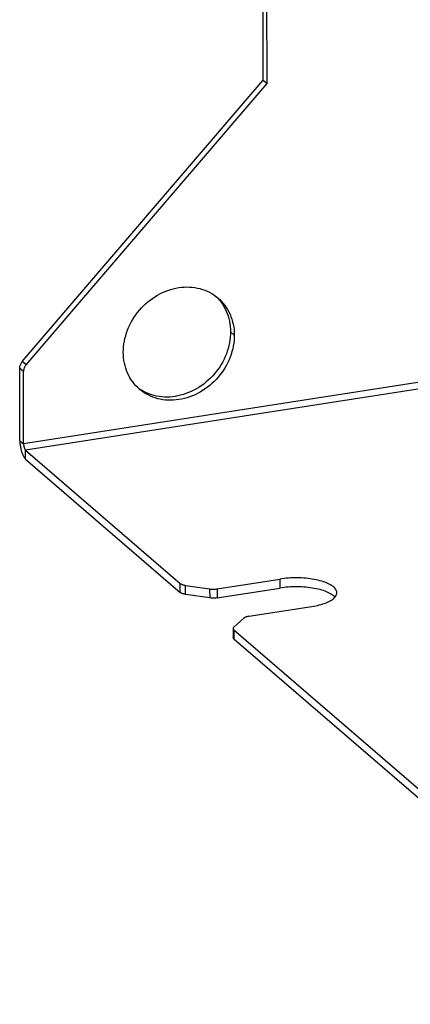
# Model space of a CAD drawing. Header units: millimetres. Extents: x -2579 to 1363, y -329 to 2298.
# Tile 165 of 256: x -233 to -152, y 723 to 927. Entities that reach past the tile are written whole.
import ezdxf

# ---------------------------------------------------------------- set-up
doc = ezdxf.new("R2010")
doc.units = ezdxf.units.MM
doc.header["$LTSCALE"] = 30.734
doc.layers.get('0').update_dxf_attribs({"linetype": 'CONTINUOUS'})

msp = doc.modelspace()

# ---------------------------------------------------------------- linework, layer by layer
at = {"color": 7}
for p, q in [((-182.76, 914.75), (-182.92, 986.93)), ((-232.78, 856.28), (-182.76, 914.75)), ((-182.76, 914.75), (-181.98, 914.08)), ((-192.52, 869.78), (-192.18, 869.44)), ((-233.28, 839.82), (-233.32, 854.87)), ((-208.36, 850.54), (-208.43, 850.59)), ((-232.11, 836.02), (-199.99, 808.28)), ((-192.35, 807.17), (-179.29, 809.2)), ((-193.88, 807.16), (-198.9, 807.89)), ((-189.01, 800.82), (-189.01, 798.95)), ((-188.85, 798.67), (-25.12, 657.32))]:
    msp.add_line(p, q, dxfattribs=at)
at = {"color": 3}
for p, q in [((-181.98, 914.08), (-182.15, 986.85)), ((-232, 855.6), (-181.98, 914.08)), ((-232.51, 839.15), (-232.54, 854.2)), ((-232.12, 837.88), (-199.99, 810.15)), ((-192.35, 809.03), (-179.3, 811.06)), ((-198.9, 809.76), (-193.89, 809.02)), ((-185.75, 803.33), (-172.69, 805.36)), ((-186.82, 802.93), (-188.86, 801.09)), ((-188.85, 800.53), (-25.12, 659.19))]:
    msp.add_line(p, q, dxfattribs=at)
at = {"color": 2}
for p, q in [((-188.78, 861.8), (-189.55, 862.47)), ((-232, 855.6), (-232.78, 856.28)), ((-122.71, 856.26), (-232.51, 839.15)), ((-232.54, 854.2), (-233.32, 854.87)), ((-121.41, 855.14), (-232.12, 837.88)), ((-233.28, 839.82), (-232.51, 839.15)), ((-232.11, 836.02), (-232.12, 837.88)), ((-179.3, 811.06), (-179.29, 809.2)), ((-199.99, 808.28), (-199.99, 810.15)), ((-198.9, 807.89), (-198.9, 809.76)), ((-193.89, 809.02), (-193.88, 807.16)), ((-192.35, 809.03), (-192.35, 807.17)), ((-188.85, 800.53), (-188.85, 798.67))]:
    msp.add_line(p, q, dxfattribs=at)
at = {"color": 3}
for points in [[(-211.81, 858.21), (-211.8, 858.78), (-211.76, 859.36), (-211.69, 859.93), (-211.59, 860.51), (-211.47, 861.09), (-211.32, 861.66), (-211.15, 862.23), (-210.94, 862.8), (-210.72, 863.35), (-210.46, 863.9), (-210.19, 864.44), (-209.88, 864.97), (-209.56, 865.49), (-209.21, 866), (-208.84, 866.49), (-208.46, 866.96), (-208.05, 867.42), (-207.62, 867.86), (-207.18, 868.28), (-206.71, 868.68), (-206.24, 869.06), (-205.75, 869.42), (-205.24, 869.75), (-204.72, 870.07), (-204.2, 870.35), (-203.66, 870.62), (-203.12, 870.85), (-202.57, 871.07), (-202.01, 871.25), (-201.45, 871.41), (-200.88, 871.54), (-200.32, 871.64), (-199.75, 871.71), (-199.19, 871.76), (-198.63, 871.78), (-198.07, 871.77), (-197.52, 871.73), (-196.97, 871.66), (-196.44, 871.56), (-195.91, 871.44), (-195.39, 871.29), (-194.89, 871.11), (-194.39, 870.91), (-193.92, 870.68), (-193.45, 870.42), (-193.01, 870.14), (-192.58, 869.83), (-192.17, 869.5), (-192.12, 869.46)], [(-192.12, 869.46), (-191.78, 869.15), (-191.41, 868.77), (-191.06, 868.38), (-190.73, 867.96), (-190.43, 867.52), (-190.15, 867.07), (-189.89, 866.6), (-189.66, 866.11), (-189.46, 865.61), (-189.28, 865.1), (-189.13, 864.57), (-189, 864.03), (-188.9, 863.48), (-188.83, 862.93), (-188.79, 862.37), (-188.78, 861.8)], [(-188.78, 861.8), (-188.79, 861.22), (-188.83, 860.65), (-188.9, 860.07), (-188.99, 859.49), (-189.11, 858.91), (-189.26, 858.34), (-189.44, 857.77), (-189.64, 857.21), (-189.87, 856.65), (-190.12, 856.1), (-190.4, 855.56), (-190.7, 855.03), (-191.03, 854.51), (-191.37, 854.01), (-191.74, 853.52), (-192.13, 853.04), (-192.54, 852.58), (-192.97, 852.14), (-193.41, 851.72), (-193.87, 851.32), (-194.35, 850.94), (-194.84, 850.58), (-195.34, 850.25), (-195.86, 849.94), (-196.39, 849.65), (-196.92, 849.39), (-197.47, 849.15), (-198.02, 848.94), (-198.58, 848.75), (-199.14, 848.6), (-199.7, 848.47), (-200.27, 848.36), (-200.83, 848.29), (-201.4, 848.24), (-201.96, 848.23), (-202.51, 848.24), (-203.07, 848.28), (-203.61, 848.34), (-204.15, 848.44), (-204.68, 848.56), (-205.19, 848.71), (-205.7, 848.89), (-206.19, 849.1), (-206.67, 849.33), (-207.13, 849.58), (-207.58, 849.87), (-208.01, 850.17), (-208.42, 850.5), (-208.46, 850.54)], [(-208.46, 850.54), (-208.81, 850.86), (-209.18, 851.23), (-209.53, 851.63), (-209.85, 852.04), (-210.16, 852.48), (-210.44, 852.93), (-210.69, 853.4), (-210.92, 853.89), (-211.13, 854.39), (-211.31, 854.9), (-211.46, 855.43), (-211.58, 855.97), (-211.68, 856.52), (-211.75, 857.07), (-211.8, 857.64), (-211.81, 858.21)], [(-232, 855.6), (-232.1, 855.48), (-232.19, 855.35), (-232.27, 855.22), (-232.34, 855.08), (-232.4, 854.94), (-232.45, 854.79), (-232.49, 854.65), (-232.52, 854.5), (-232.54, 854.35), (-232.54, 854.2)], [(-232.51, 839.15), (-232.51, 839.09), (-232.5, 839.02), (-232.5, 838.96), (-232.49, 838.89), (-232.49, 838.83), (-232.48, 838.77), (-232.47, 838.7), (-232.45, 838.64), (-232.44, 838.57), (-232.42, 838.51), (-232.41, 838.45), (-232.39, 838.39), (-232.37, 838.33), (-232.35, 838.28), (-232.33, 838.22), (-232.31, 838.17), (-232.29, 838.12), (-232.26, 838.08), (-232.24, 838.04), (-232.22, 838), (-232.19, 837.96), (-232.17, 837.93), (-232.14, 837.9), (-232.12, 837.88)], [(-167.49, 808.23), (-167.5, 808.29), (-167.52, 808.46), (-167.56, 808.63), (-167.64, 808.79), (-167.73, 808.96), (-167.85, 809.12), (-167.99, 809.28), (-168.16, 809.43), (-168.35, 809.59), (-168.57, 809.73), (-168.8, 809.88), (-169.06, 810.02), (-169.33, 810.15), (-169.63, 810.28), (-169.94, 810.4), (-170.27, 810.52), (-170.62, 810.63), (-170.99, 810.73), (-171.37, 810.82), (-171.76, 810.91), (-172.16, 810.99), (-172.58, 811.06), (-173.01, 811.12), (-173.44, 811.18), (-173.88, 811.22), (-174.33, 811.26), (-174.79, 811.29), (-175.24, 811.3), (-175.7, 811.31), (-176.16, 811.31), (-176.62, 811.3), (-177.08, 811.29), (-177.54, 811.26), (-177.99, 811.22), (-178.43, 811.18), (-178.87, 811.13), (-179.3, 811.06)], [(-199.99, 810.15), (-199.92, 810.1), (-199.85, 810.05), (-199.76, 810), (-199.66, 809.95), (-199.55, 809.91), (-199.44, 809.87), (-199.31, 809.84), (-199.18, 809.81), (-199.04, 809.78), (-198.9, 809.76)], [(-193.89, 809.02), (-193.74, 809), (-193.59, 808.99), (-193.43, 808.98), (-193.28, 808.97), (-193.12, 808.97), (-192.96, 808.97), (-192.81, 808.98), (-192.65, 808.99), (-192.5, 809.01), (-192.35, 809.03)], [(-172.69, 805.36), (-172.27, 805.43), (-171.86, 805.51), (-171.47, 805.6), (-171.08, 805.69), (-170.72, 805.79), (-170.36, 805.9), (-170.03, 806.02), (-169.71, 806.14), (-169.41, 806.26), (-169.13, 806.4), (-168.87, 806.54), (-168.62, 806.68), (-168.41, 806.83), (-168.21, 806.98), (-168.04, 807.14), (-167.89, 807.3), (-167.76, 807.46), (-167.66, 807.62), (-167.58, 807.79), (-167.53, 807.96), (-167.5, 808.12), (-167.49, 808.23)], [(-185.75, 803.33), (-185.89, 803.3), (-186.03, 803.27), (-186.16, 803.24), (-186.28, 803.2), (-186.39, 803.16), (-186.5, 803.12), (-186.6, 803.08), (-186.68, 803.03), (-186.76, 802.98), (-186.82, 802.93)], [(-188.86, 801.09), (-188.92, 801.04), (-188.96, 800.98), (-188.99, 800.93), (-189.01, 800.87), (-189.01, 800.82)], [(-189.01, 800.82), (-189, 800.75), (-188.98, 800.7), (-188.95, 800.64), (-188.91, 800.59), (-188.85, 800.53)]]:
    msp.add_lwpolyline(points, dxfattribs=at)
at = {"color": 7}
for points in [[(-192.18, 869.44), (-191.83, 869.05), (-191.51, 868.63), (-191.2, 868.19), (-190.93, 867.74), (-190.67, 867.27), (-190.44, 866.78), (-190.23, 866.28), (-190.06, 865.77), (-189.9, 865.24), (-189.78, 864.7), (-189.68, 864.16), (-189.61, 863.6), (-189.57, 863.04), (-189.55, 862.47)], [(-189.55, 862.47), (-189.57, 861.89), (-189.61, 861.32), (-189.67, 860.74), (-189.77, 860.16), (-189.89, 859.59), (-190.04, 859.01), (-190.22, 858.44), (-190.42, 857.88), (-190.65, 857.32), (-190.9, 856.77), (-191.18, 856.23), (-191.48, 855.7), (-191.8, 855.18), (-192.15, 854.68), (-192.52, 854.19), (-192.91, 853.71), (-193.32, 853.25), (-193.74, 852.81), (-194.19, 852.39), (-194.65, 851.99), (-195.13, 851.61), (-195.62, 851.25), (-196.12, 850.92), (-196.64, 850.61), (-197.17, 850.32), (-197.7, 850.06), (-198.25, 849.82), (-198.8, 849.61), (-199.35, 849.42), (-199.92, 849.27), (-200.48, 849.14), (-201.04, 849.03), (-201.61, 848.96), (-202.17, 848.91), (-202.73, 848.9), (-203.29, 848.91), (-203.84, 848.95), (-204.39, 849.01), (-204.93, 849.11), (-205.45, 849.23), (-205.97, 849.38), (-206.48, 849.56), (-206.97, 849.77), (-207.45, 850), (-207.91, 850.25), (-208.36, 850.54)], [(-233.32, 854.87), (-233.31, 855.02), (-233.3, 855.17), (-233.27, 855.32), (-233.23, 855.46), (-233.18, 855.61), (-233.12, 855.75), (-233.05, 855.89), (-232.97, 856.02), (-232.88, 856.15), (-232.78, 856.28)], [(-233.28, 839.82), (-233.28, 839.63), (-233.27, 839.44), (-233.26, 839.25), (-233.24, 839.06), (-233.22, 838.87), (-233.19, 838.67), (-233.16, 838.48), (-233.12, 838.29), (-233.08, 838.1), (-233.04, 837.91), (-232.99, 837.73), (-232.94, 837.55), (-232.88, 837.38), (-232.82, 837.21), (-232.76, 837.05), (-232.7, 836.9), (-232.63, 836.75), (-232.56, 836.62), (-232.49, 836.49), (-232.41, 836.37), (-232.34, 836.27), (-232.26, 836.17), (-232.19, 836.09), (-232.11, 836.02)], [(-167.89, 807.3), (-167.99, 807.41), (-168.16, 807.57), (-168.35, 807.72), (-168.56, 807.87), (-168.8, 808.02), (-169.05, 808.16), (-169.33, 808.29), (-169.62, 808.42), (-169.94, 808.54), (-170.27, 808.66), (-170.62, 808.76), (-170.98, 808.87), (-171.36, 808.96), (-171.75, 809.05), (-172.16, 809.13), (-172.58, 809.2), (-173, 809.26), (-173.44, 809.31), (-173.88, 809.36), (-174.33, 809.4), (-174.78, 809.42), (-175.24, 809.44), (-175.7, 809.45), (-176.16, 809.45), (-176.62, 809.44), (-177.08, 809.42), (-177.53, 809.4), (-177.98, 809.36), (-178.43, 809.32), (-178.86, 809.26), (-179.29, 809.2)], [(-198.9, 807.89), (-199.04, 807.92), (-199.18, 807.95), (-199.31, 807.98), (-199.43, 808.01), (-199.55, 808.05), (-199.66, 808.09), (-199.75, 808.14), (-199.84, 808.18), (-199.92, 808.23), (-199.99, 808.28)], [(-192.35, 807.17), (-192.5, 807.15), (-192.65, 807.13), (-192.8, 807.12), (-192.96, 807.11), (-193.12, 807.11), (-193.27, 807.11), (-193.43, 807.12), (-193.58, 807.13), (-193.73, 807.14), (-193.88, 807.16)], [(-188.85, 798.67), (-188.91, 798.73), (-188.95, 798.78), (-188.98, 798.84), (-189, 798.89), (-189.01, 798.95)]]:
    msp.add_lwpolyline(points, dxfattribs=at)

doc.saveas('drawing.dxf')
